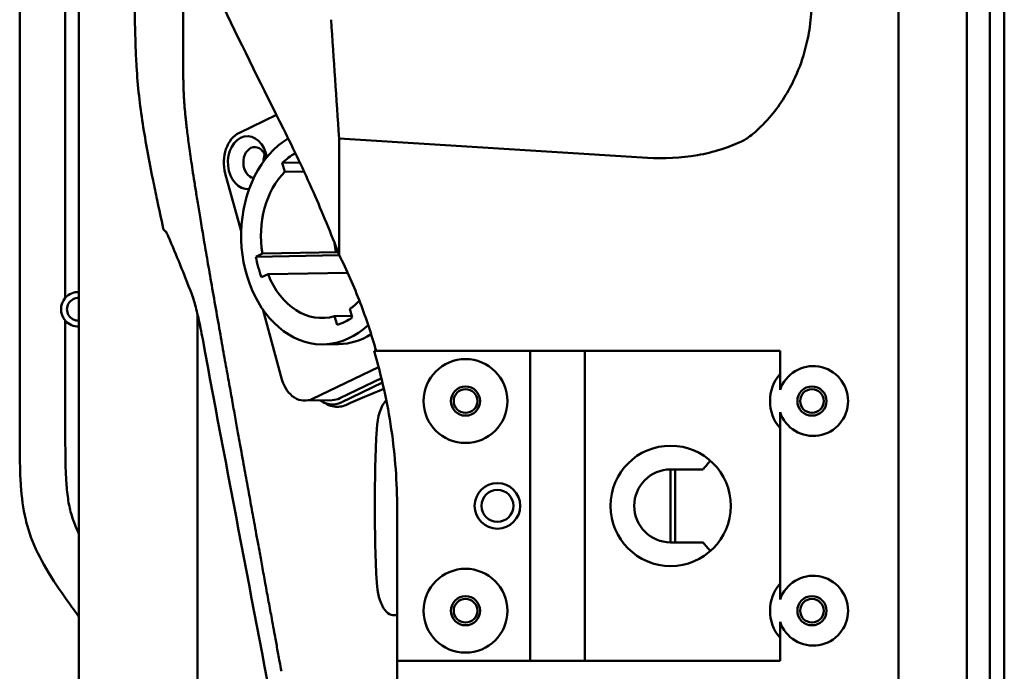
# Model space of a CAD drawing. Header units: millimetres. Extents: x 0 to 2100, y 0 to 1485.
# Tile 32 of 256: x 1275 to 1383, y 822 to 893. Entities that reach past the tile are written whole.
import ezdxf

# ---------------------------------------------------------------- set-up
doc = ezdxf.new("R2010")
doc.units = ezdxf.units.MM
doc.header["$LTSCALE"] = 5
doc.layers.add('Sichtbar (ISO)', color=7, linetype='Continuous', lineweight=50)

msp = doc.modelspace()

# ---------------------------------------------------------------- linework, layer by layer
at = {"layer": 'Sichtbar (ISO)'}
for p, q in [((1371.607, 1260.077), (1371.607, 760.077)), ((1281.707, 1211.92), (1281.707, 805.783)), ((1379.107, 1009.89), (1379.107, 760.265)), ((1381.607, 1009.977), (1381.607, 760.177)), ((1381.607, 1009.977), (1381.607, 760.177)), ((1383.207, 760.177), (1383.207, 1009.977)), ((1383.207, 1009.977), (1383.207, 760.177)), ((1275.207, 848.364), (1275.207, 922.19)), ((1280.207, 907.267), (1280.207, 862.888)), ((1299.3, 881.015), (1303.363, 882.968)), ((1310.237, 880.395), (1344.055, 878.26)), ((1310.237, 867.628), (1310.237, 880.395)), ((1305.93, 877.742), (1304.009, 877.706)), ((1304.279, 876.726), (1304.009, 877.706)), ((1297.757, 876.541), (1299.503, 870.197)), ((1304.279, 876.726), (1306.386, 876.766)), ((1291.285, 870.144), (1291.285, 870.144)), ((1291.502, 869.649), (1291.502, 869.649)), ((1301.114, 867.409), (1301.82, 867.749)), ((1301.114, 867.409), (1310.261, 867.581)), ((1310.132, 867.905), (1301.82, 867.749)), ((1310.088, 868.019), (1309.902, 867.949)), ((1309.902, 867.949), (1310.114, 867.953)), ((1302.442, 865.489), (1301.736, 865.149)), ((1302.442, 865.489), (1311.176, 865.653)), ((1294.707, 861.096), (1294.707, 803.351)), ((1301.857, 861.645), (1303.976, 853.944)), ((1311.643, 860.915), (1309.75, 860.88)), ((1310.011, 859.931), (1309.75, 860.88)), ((1311.43, 861.688), (1311.691, 860.738)), ((1280.207, 860.397), (1280.207, 848.364)), ((1308.526, 857.789), (1310.19, 857.82)), ((1314.07, 857.077), (1331.207, 857.077)), ((1331.207, 857.077), (1331.207, 823.077)), ((1331.207, 857.077), (1337.207, 857.077)), ((1337.207, 857.077), (1358.607, 857.077)), ((1337.207, 857.077), (1337.207, 823.077)), ((1358.607, 857.077), (1358.607, 854.562)), ((1307.333, 851.826), (1314.57, 855.306)), ((1310.328, 851.883), (1314.883, 854.073)), ((1314.998, 853.595), (1310.456, 851.412)), ((1309.486, 851.679), (1306.492, 851.622)), ((1308.466, 851.471), (1308.938, 851.224)), ((1358.607, 848.592), (1358.607, 831.562)), ((1346.607, 844.077), (1350.17, 844.077)), ((1346.607, 844.077), (1346.607, 836.077)), ((1347.107, 836.077), (1347.107, 844.077)), ((1316.607, 839.691), (1316.607, 823.077)), ((1350.17, 836.077), (1346.607, 836.077)), ((1316.227, 828.077), (1316.607, 828.077)), ((1358.607, 825.592), (1358.607, 823.077)), ((1316.607, 823.077), (1331.207, 823.077)), ((1331.207, 823.077), (1337.207, 823.077)), ((1337.207, 823.077), (1358.607, 823.077))]:
    msp.add_line(p, q, dxfattribs=at)
for centre, radius in [((1324.107, 851.577), 4.6), ((1324.107, 851.577), 1.6), ((1324.107, 851.577), 1.3), ((1362.107, 851.577), 1.6), ((1362.107, 851.577), 1.3), ((1346.607, 840.077), 6.6), ((1327.607, 840.077), 2.5), ((1327.607, 840.077), 1.75), ((1324.107, 828.577), 4.6), ((1324.107, 828.577), 1.6), ((1324.107, 828.577), 1.3), ((1362.107, 828.577), 1.6), ((1362.107, 828.577), 1.3)]:
    msp.add_circle(centre, radius, dxfattribs=at)
for centre, radius, start, end in [((1281.642, 861.642), 1.9, 88.0395, 139.04837), ((1281.642, 861.642), 1.9, 139.04837, 220.95163), ((1281.642, 861.642), 1.25, 87.01928, 272.98072), ((1281.642, 861.642), 1.9, 220.95163, 271.9605), ((1362.107, 851.577), 4.6, 139.54087, 220.45913), ((1355.607, 840.077), 6.75, 133.09014, 143.6588), ((1346.607, 840.077), 4, 90, 270), ((1355.607, 840.077), 6.75, 216.3412, 226.90986), ((1362.107, 828.577), 4.6, 139.54087, 220.45913)]:
    msp.add_arc(centre, radius, start, end, dxfattribs=at)
for centre, major_axis, ratio, start_param, end_param in [((1300.207, 877.719), (-0.066, 3.499), 0.7464272, 0.32933, 1.9001263), ((1300.207, 877.719), (0.054, -2.899), 0.7464272, 1.7696301, 6.3323616), ((1308.305, 869.587), (0.222, -11.798), 0.7464272, 3.5433886, 6.879093), ((1301.006, 877.734), (-0.032, 1.7), 0.7464272, 4.9818999, 9.2994028), ((1303.201, 877.775), (0.032, -1.7), 0.7464272, 4.1873706, 4.6670226), ((1303.202, 877.775), (-0.031, 1.65), 0.7464272, 1.0640389, 1.4917639), ((1308.305, 869.587), (-0.186, 9.898), 0.7464272, 0.3719029, 0.595073), ((1308.305, 869.587), (-0.167, 8.898), 0.7464272, 0.6257882, 1.7648829), ((1314.559, 869.705), (0.122, -6.499), 0.7464272, 4.8242006, 4.9719058), ((1308.305, 869.587), (-0.186, 9.898), 0.7464272, 1.7786154, 2.0216372), ((1308.305, 869.587), (0.167, -8.898), 0.7464272, 5.1769623, 6.4772719), ((1294.508, 863.581), (-0.466, -0.181), 0.8923749, 6.28302, 6.2832793), ((1308.305, 869.587), (0.167, -8.898), 0.7464272, 0.4645733, 0.6513702), ((1308.305, 869.587), (0.186, -9.898), 0.7464272, 0.207819, 0.4508409), ((1309.968, 869.618), (0.222, -11.798), 0.7464272, 0, 0.4196011), ((1362.241, 851.577), (-3.833, 0), 0.9993901, 0.323713, 5.9594723), ((1306.426, 855.122), (0.066, -3.499), 0.7464272, 5.0417189, 6.6125153), ((1309.321, 855.537), (0.404, -4.33), 0.6915691, 5.756223, 6.5342418), ((1309.421, 855.178), (0.066, -3.499), 0.7464272, 0, 0.32933), ((1316.227, 848.077), (0, -4), 0.4663073, 3.5921304, 4.6048631), ((1350.787, 840.077), (0, -78.544), 0.4663073, 4.6048631, 4.8199149), ((1316.227, 832.077), (0, 4), 0.4663073, 1.6783222, 3.2953945), ((1362.241, 828.577), (-3.833, 0), 0.9993901, 0.323713, 5.9594723)]:
    msp.add_ellipse(centre, major_axis=major_axis, ratio=ratio, start_param=start_param, end_param=end_param, dxfattribs=at)
for points, knots in [([(1287.736, 992.741), (1287.736, 988.912), (1287.737, 985.157), (1287.737, 981.468), (1287.737, 981.425), (1287.737, 981.382), (1287.737, 981.34), (1287.737, 972.293), (1287.738, 963.641), (1287.738, 955.412), (1287.738, 954.504), (1287.738, 953.601), (1287.738, 952.703), (1287.738, 947.779), (1287.738, 943.011), (1287.74, 938.395), (1287.74, 936.19), (1287.741, 934.02), (1287.742, 931.885), (1287.744, 929.229), (1287.746, 926.63), (1287.749, 924.072), (1287.754, 919.481), (1287.76, 915.023), (1287.762, 910.647), (1287.762, 910.348), (1287.763, 910.05), (1287.763, 909.753), (1287.764, 904.889), (1287.763, 900.24), (1287.814, 895.423), (1287.832, 893.823), (1287.854, 892.203), (1287.908, 890.635), (1287.935, 889.853), (1287.97, 889.061), (1288.018, 888.278), (1288.084, 887.19), (1288.176, 886.12), (1288.294, 885.054), (1288.408, 884.036), (1288.546, 883.023), (1288.706, 881.987), (1289.015, 879.987), (1289.406, 877.902), (1289.832, 875.806), (1289.979, 875.088), (1290.129, 874.368), (1290.281, 873.65), (1290.501, 872.615), (1290.728, 871.57), (1290.958, 870.511)], [0.09904053, 0.09904053, 0.09904053, 0.09904053, 0.16666667, 0.16666667, 0.16666667, 0.16744869, 0.16744869, 0.16744869, 0.33333333, 0.33333333, 0.33333333, 0.35164148, 0.35164148, 0.35164148, 0.45204066, 0.45204066, 0.45204066, 0.5, 0.5, 0.5, 0.55964315, 0.55964315, 0.55964315, 0.66666667, 0.66666667, 0.66666667, 0.67397324, 0.67397324, 0.67397324, 0.79358035, 0.79358035, 0.79358035, 0.83333333, 0.83333333, 0.83333333, 0.85315777, 0.85315777, 0.85315777, 0.88066724, 0.88066724, 0.88066724, 0.9069135, 0.9069135, 0.9069135, 0.95758183, 0.95758183, 0.95758183, 0.9749617, 0.9749617, 0.9749617, 1, 1, 1, 1]), ([(1304.135, 881.429), (1301.906, 885.867), (1299.715, 890.314), (1295.402, 899.243), (1293.28, 903.725), (1291.196, 908.215)], [-3.9790443, -3.9790443, -3.9790443, -3.9790443, -1.9935251, -1.9935251, -0.0000974, -0.0000974, -0.0000974, -0.0000974]), ([(1303.911, 821.93), (1303.845, 822.29), (1303.778, 822.652), (1303.713, 823.01), (1303.616, 823.536), (1303.521, 824.054), (1303.428, 824.561), (1303.336, 825.068), (1303.245, 825.563), (1303.15, 826.08), (1303.123, 826.228), (1303.095, 826.378), (1303.068, 826.53), (1302.998, 826.909), (1302.926, 827.302), (1302.851, 827.715), (1302.745, 828.293), (1302.632, 828.911), (1302.513, 829.561), (1302.394, 830.21), (1302.269, 830.892), (1302.148, 831.554), (1302.027, 832.216), (1301.91, 832.858), (1301.801, 833.457), (1301.691, 834.056), (1301.59, 834.613), (1301.494, 835.138), (1301.398, 835.663), (1301.308, 836.157), (1301.223, 836.626), (1301.138, 837.095), (1301.057, 837.539), (1300.981, 837.954), (1300.906, 838.369), (1300.835, 838.756), (1300.768, 839.127), (1300.7, 839.498), (1300.636, 839.853), (1300.572, 840.202), (1300.509, 840.551), (1300.446, 840.896), (1300.383, 841.244), (1300.32, 841.593), (1300.256, 841.946), (1300.19, 842.309), (1300.124, 842.673), (1300.056, 843.047), (1299.985, 843.438), (1299.914, 843.83), (1299.84, 844.238), (1299.763, 844.668), (1299.685, 845.098), (1299.604, 845.548), (1299.518, 846.022), (1299.433, 846.495), (1299.343, 846.99), (1299.249, 847.511), (1299.155, 848.032), (1299.057, 848.578), (1298.954, 849.15), (1298.851, 849.723), (1298.743, 850.322), (1298.63, 850.953), (1298.517, 851.583), (1298.398, 852.244), (1298.273, 852.941), (1298.149, 853.637), (1298.018, 854.369), (1297.88, 855.141), (1297.742, 855.914), (1297.598, 856.728), (1297.446, 857.581), (1297.295, 858.433), (1297.137, 859.325), (1296.97, 860.274), (1296.802, 861.223), (1296.625, 862.23), (1296.455, 863.203), (1296.285, 864.177), (1296.121, 865.118), (1295.97, 865.992), (1295.819, 866.866), (1295.68, 867.674), (1295.551, 868.433), (1295.421, 869.191), (1295.301, 869.9), (1295.19, 870.566), (1295.078, 871.232), (1294.974, 871.856), (1294.877, 872.445), (1294.78, 873.035), (1294.69, 873.59), (1294.606, 874.112), (1294.522, 874.634), (1294.444, 875.122), (1294.371, 875.591), (1294.298, 876.059), (1294.229, 876.508), (1294.164, 876.934), (1294.099, 877.361), (1294.039, 877.766), (1293.983, 878.149), (1293.927, 878.532), (1293.875, 878.894), (1293.827, 879.236), (1293.78, 879.577), (1293.736, 879.899), (1293.696, 880.202), (1293.655, 880.506), (1293.619, 880.792), (1293.585, 881.064), (1293.551, 881.336), (1293.52, 881.594), (1293.492, 881.839), (1293.463, 882.085), (1293.438, 882.319), (1293.414, 882.541), (1293.391, 882.763), (1293.37, 882.974), (1293.351, 883.175), (1293.332, 883.376), (1293.315, 883.568), (1293.299, 883.754), (1293.284, 883.939), (1293.27, 884.118), (1293.258, 884.293), (1293.245, 884.467), (1293.234, 884.638), (1293.224, 884.805), (1293.215, 884.972), (1293.206, 885.135), (1293.199, 885.297), (1293.191, 885.459), (1293.185, 885.619), (1293.179, 885.779), (1293.174, 885.938), (1293.169, 886.097), (1293.165, 886.256), (1293.161, 886.415), (1293.158, 886.575), (1293.155, 886.734), (1293.153, 886.88), (1293.151, 887.027), (1293.148, 887.172), (1293.148, 887.184), (1293.148, 887.197), (1293.148, 887.209), (1293.146, 887.367), (1293.144, 887.524), (1293.142, 887.683), (1293.14, 887.842), (1293.139, 888.003), (1293.137, 888.164), (1293.136, 888.324), (1293.135, 888.484), (1293.134, 888.643), (1293.133, 888.802), (1293.132, 888.961), (1293.131, 889.121), (1293.13, 889.28), (1293.13, 889.44), (1293.129, 889.6), (1293.129, 889.76), (1293.128, 889.92), (1293.127, 890.08), (1293.127, 890.24), (1293.126, 890.399), (1293.126, 890.559), (1293.126, 890.718), (1293.125, 890.878), (1293.125, 891.038), (1293.124, 891.198), (1293.124, 891.359), (1293.124, 891.523), (1293.123, 891.688), (1293.123, 891.855), (1293.123, 892.027), (1293.122, 892.199), (1293.122, 892.376), (1293.122, 892.562), (1293.121, 892.748), (1293.121, 892.943), (1293.121, 893.148), (1293.121, 893.353), (1293.12, 893.569), (1293.12, 893.794), (1293.12, 894.02), (1293.119, 894.256), (1293.119, 894.504), (1293.119, 894.752), (1293.119, 895.012), (1293.118, 895.287), (1293.118, 895.562), (1293.118, 895.851), (1293.117, 896.158), (1293.117, 896.464), (1293.117, 896.789), (1293.117, 897.129), (1293.116, 897.469), (1293.116, 897.825), (1293.116, 898.194), (1293.116, 898.564), (1293.115, 898.946), (1293.115, 899.345), (1293.115, 899.743), (1293.115, 900.157), (1293.114, 900.587), (1293.114, 901.016), (1293.114, 901.462), (1293.114, 901.926), (1293.113, 902.39), (1293.113, 902.871), (1293.113, 903.371), (1293.113, 903.613), (1293.113, 903.859), (1293.113, 904.11)], [0.12135648, 0.12135648, 0.12135648, 0.12135648, 0.12711864, 0.12711864, 0.12711864, 0.13559322, 0.13559322, 0.13559322, 0.1440678, 0.1440678, 0.1440678, 0.14649135, 0.14649135, 0.14649135, 0.15254237, 0.15254237, 0.15254237, 0.16101695, 0.16101695, 0.16101695, 0.16949153, 0.16949153, 0.16949153, 0.1779661, 0.1779661, 0.1779661, 0.18644068, 0.18644068, 0.18644068, 0.19491525, 0.19491525, 0.19491525, 0.20338983, 0.20338983, 0.20338983, 0.21186441, 0.21186441, 0.21186441, 0.22033898, 0.22033898, 0.22033898, 0.22881356, 0.22881356, 0.22881356, 0.23728814, 0.23728814, 0.23728814, 0.24576271, 0.24576271, 0.24576271, 0.25423729, 0.25423729, 0.25423729, 0.26271186, 0.26271186, 0.26271186, 0.27118644, 0.27118644, 0.27118644, 0.27966102, 0.27966102, 0.27966102, 0.28813559, 0.28813559, 0.28813559, 0.29661017, 0.29661017, 0.29661017, 0.30508475, 0.30508475, 0.30508475, 0.31355932, 0.31355932, 0.31355932, 0.3220339, 0.3220339, 0.3220339, 0.33050847, 0.33050847, 0.33050847, 0.33898305, 0.33898305, 0.33898305, 0.34745763, 0.34745763, 0.34745763, 0.3559322, 0.3559322, 0.3559322, 0.36440678, 0.36440678, 0.36440678, 0.37288136, 0.37288136, 0.37288136, 0.38135593, 0.38135593, 0.38135593, 0.38983051, 0.38983051, 0.38983051, 0.39830508, 0.39830508, 0.39830508, 0.40677966, 0.40677966, 0.40677966, 0.41525424, 0.41525424, 0.41525424, 0.42372881, 0.42372881, 0.42372881, 0.43220339, 0.43220339, 0.43220339, 0.44067797, 0.44067797, 0.44067797, 0.44915254, 0.44915254, 0.44915254, 0.45762712, 0.45762712, 0.45762712, 0.46610169, 0.46610169, 0.46610169, 0.47457627, 0.47457627, 0.47457627, 0.48305085, 0.48305085, 0.48305085, 0.49152542, 0.49152542, 0.49152542, 0.5, 0.5, 0.5, 0.50847458, 0.50847458, 0.50847458, 0.5162829, 0.5162829, 0.5162829, 0.51694915, 0.51694915, 0.51694915, 0.52542373, 0.52542373, 0.52542373, 0.53389831, 0.53389831, 0.53389831, 0.54237288, 0.54237288, 0.54237288, 0.55084746, 0.55084746, 0.55084746, 0.55932203, 0.55932203, 0.55932203, 0.56779661, 0.56779661, 0.56779661, 0.57627119, 0.57627119, 0.57627119, 0.58474576, 0.58474576, 0.58474576, 0.59322034, 0.59322034, 0.59322034, 0.60169492, 0.60169492, 0.60169492, 0.61016949, 0.61016949, 0.61016949, 0.61864407, 0.61864407, 0.61864407, 0.62711864, 0.62711864, 0.62711864, 0.63559322, 0.63559322, 0.63559322, 0.6440678, 0.6440678, 0.6440678, 0.65254237, 0.65254237, 0.65254237, 0.66101695, 0.66101695, 0.66101695, 0.66949153, 0.66949153, 0.66949153, 0.6779661, 0.6779661, 0.6779661, 0.68644068, 0.68644068, 0.68644068, 0.69491525, 0.69491525, 0.69491525, 0.70338983, 0.70338983, 0.70338983, 0.70748456, 0.70748456, 0.70748456, 0.70748456]), ([(1354.603, 880.168), (1354.811, 880.266), (1355.179, 880.511), (1356.147, 881.305), (1356.779, 881.9), (1358.5, 883.893), (1359.389, 885.269), (1360.585, 887.753), (1360.986, 888.816), (1361.519, 890.691), (1361.694, 891.492), (1361.894, 892.758), (1361.951, 893.224), (1362.032, 894.159), (1362.056, 894.628), (1362.062, 895.097)], [0.00034316, 0.00034316, 0.00034316, 0.00034316, 0.06880845, 0.06880845, 0.14870069, 0.14870069, 0.27515739, 0.27515739, 0.36373163, 0.36373163, 0.42737797, 0.42737797, 0.46409068, 0.46409068, 0.50082737, 0.50082737, 0.50082737, 0.50082737]), ([(1304.135, 881.429), (1305.255, 879.199), (1306.358, 876.88), (1308.393, 872.283), (1309.341, 869.994), (1310.237, 867.628)], [0.0000022, 0.0000022, 0.0000022, 0.0000022, 0.9975669, 0.9975669, 1.9121336, 1.9121336, 1.9121336, 1.9121336]), ([(1344.055, 878.26), (1345.887, 878.144), (1347.735, 878.23), (1351.29, 878.857), (1353.007, 879.386), (1354.6, 880.167)], [-1.0816191, -1.0816191, -1.0816191, -1.0816191, -0.5326331, -0.5326331, 0, 0, 0, 0]), ([(1291.235, 870.164), (1291.223, 870.17), (1291.211, 870.176), (1291.2, 870.183), (1291.139, 870.217), (1291.086, 870.263), (1291.044, 870.32), (1291.002, 870.377), (1290.972, 870.443), (1290.958, 870.511)], [0.26908854, 0.26908854, 0.26908854, 0.26908854, 0.33333333, 0.33333333, 0.33333333, 0.66666667, 0.66666667, 0.66666667, 1, 1, 1, 1]), ([(1291.502, 869.649), (1291.436, 869.804), (1291.373, 869.933), (1291.273, 870.114), (1291.23, 870.173), (1291.214, 870.192), (1291.212, 870.194), (1291.212, 870.194)], [0, 0, 0, 0, 0.11651254, 0.11651254, 0.22405108, 0.22405108, 0.24426494, 0.24426494, 0.24426494, 0.24426494]), ([(1314.307, 857.077), (1313.804, 858.858), (1313.221, 860.616), (1311.869, 864.141), (1311.095, 865.904), (1310.237, 867.628)], [0.000001, 0.000001, 0.000001, 0.000001, 0.5551792, 0.5551792, 1.1326635, 1.1326635, 1.1326635, 1.1326635]), ([(1295.275, 858.364), (1295.122, 859.185), (1294.961, 859.981), (1294.647, 861.37), (1294.49, 861.988), (1294.237, 862.853), (1294.134, 863.163), (1294.042, 863.4)], [0.00000452, 0.00000452, 0.00000452, 0.00000452, 0.25725512, 0.25725512, 0.50558564, 0.50558564, 0.68562577, 0.68562577, 0.68562577, 0.68562577]), ([(1295.275, 858.364), (1295.123, 859.179), (1294.963, 859.971), (1294.65, 861.359), (1294.493, 861.978), (1294.239, 862.848), (1294.135, 863.161), (1294.042, 863.4)], [0.00000364, 0.00000364, 0.00000364, 0.00000364, 0.25563764, 0.25563764, 0.50430693, 0.50430693, 0.68564399, 0.68564399, 0.68564399, 0.68564399]), ([(1314.07, 857.077), (1314.909, 854.268), (1315.542, 851.401), (1316.393, 845.583), (1316.607, 842.639), (1316.607, 839.691)], [-1.7637633, -1.7637633, -1.7637633, -1.7637633, -0.8842458, -0.8842458, -0.000001, -0.000001, -0.000001, -0.000001]), ([(1310.972, 851.143), (1310.771, 851.054), (1310.563, 850.994), (1310.137, 850.935), (1309.92, 850.937), (1309.441, 851.01), (1309.183, 851.096), (1308.938, 851.224)], [0.000001, 0.000001, 0.000001, 0.000001, 0.08301481, 0.08301481, 0.16830016, 0.16830016, 0.27366584, 0.27366584, 0.27366584, 0.27366584]), ([(1281.707, 827.913), (1281.294, 828.475), (1280.031, 830.203), (1278.104, 833.024), (1276.567, 836.053), (1275.653, 839.128), (1275.333, 841.728), (1275.203, 845.006), (1275.207, 847.029), (1275.207, 848.364)], [0.64887856, 0.64887856, 0.64887856, 0.64887856, 0.68209928, 0.75088861, 0.81163639, 0.84342403, 0.90346722, 0.93627437, 1, 1, 1, 1]), ([(1281.707, 837.025), (1281.601, 837.24), (1281.267, 837.954), (1280.804, 839.228), (1280.459, 840.964), (1280.303, 842.648), (1280.203, 845.145), (1280.207, 846.992), (1280.207, 848.364)], [0.81623104, 0.81623104, 0.81623104, 0.81623104, 0.82764389, 0.85383785, 0.88072483, 0.91189687, 0.93448276, 1, 1, 1, 1]), ([(1316.607, 828.214), (1316.607, 828.181), (1316.583, 828.152), (1316.526, 828.129), (1316.52, 828.127), (1316.513, 828.125)], [0.156822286, 0.156822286, 0.156822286, 0.156822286, 0.195060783, 0.195060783, 0.199508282, 0.199508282, 0.199508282, 0.199508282]), ([(1316.606, 817.61), (1316.607, 818.022), (1316.607, 818.447), (1316.607, 818.888), (1316.607, 819.329), (1316.607, 819.785), (1316.607, 820.25), (1316.607, 820.386), (1316.607, 820.523), (1316.607, 820.66), (1316.607, 820.992), (1316.607, 821.326), (1316.607, 821.66), (1316.607, 822.132), (1316.607, 822.604), (1316.607, 823.077)], [0, 0, 0, 0, 0.25, 0.25, 0.25, 0.5, 0.5, 0.5, 0.5731451, 0.5731451, 0.5731451, 0.75, 0.75, 0.75, 1, 1, 1, 1])]:
    msp.add_open_spline(points, degree=3, knots=knots, dxfattribs=at)
for points in [[(1309.357, 893.409), (1309.65, 889.071), (1309.943, 884.733), (1310.237, 880.395)], [(1294.042, 863.4), (1293.236, 865.478), (1292.397, 867.561), (1291.502, 869.649)], [(1304.33, 810.467), (1301.337, 826.436), (1298.24, 842.392), (1295.275, 858.364)], [(1304.33, 810.467), (1301.337, 826.436), (1298.24, 842.392), (1295.275, 858.364)], [(1315.149, 852.933), (1313.732, 852.344), (1312.341, 851.747), (1310.972, 851.143)]]:
    msp.add_open_spline(points, degree=3, dxfattribs=at)
for points, weights in [([(1358.607, 854.562), (1358.607, 853.584), (1358.607, 852.796)], [1.12345682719, 1.2189947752, 1.26283165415]), ([(1358.607, 850.359), (1358.607, 849.571), (1358.607, 848.592)], [1.26283165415, 1.2189947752, 1.12345682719]), ([(1358.607, 831.562), (1358.607, 830.584), (1358.607, 829.796)], [1.12345682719, 1.2189947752, 1.26283165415]), ([(1358.607, 827.359), (1358.607, 826.571), (1358.607, 825.592)], [1.26283165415, 1.2189947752, 1.12345682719])]:
    msp.add_rational_spline(points, weights, degree=2, dxfattribs=at)

doc.saveas('drawing.dxf')
